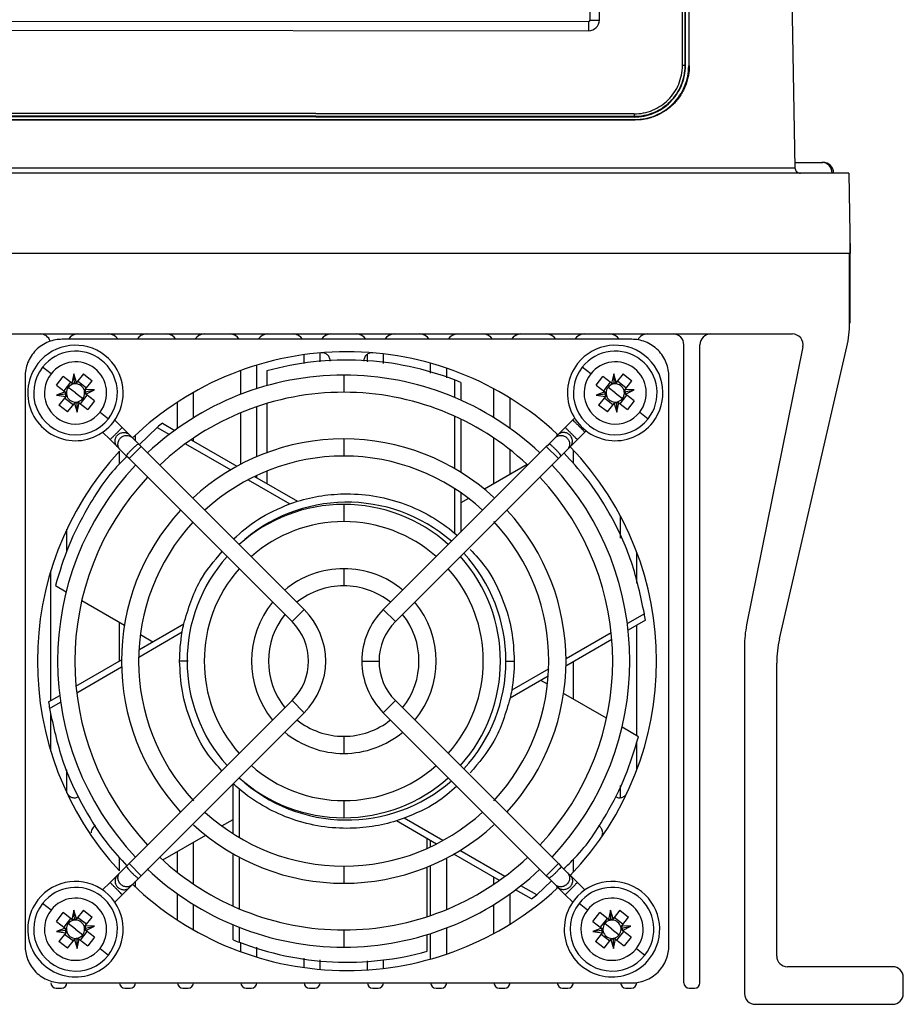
# Model space of a CAD drawing. Header units: millimetres. Extents: x 12 to 1209, y -252 to 1182.
# Tile 4 of 162: x 500 to 582, y -1 to 90. Entities that reach past the tile are written whole.
import ezdxf

# ---------------------------------------------------------------- set-up
doc = ezdxf.new("R2010")
doc.units = ezdxf.units.MM

msp = doc.modelspace()

# ---------------------------------------------------------------- linework, layer by layer
at = {"color": 7, "linetype": 'Continuous', "lineweight": 25}
for p, q in [((570.092, 200.447), (572.255, 76.526)), ((562.105, 181.055), (562.013, 86.055)), ((562.015, 86.05), (562.107, 181.05)), ((562.033, 86.033), (562.125, 181.033)), ((562.351, 181.035), (562.351, 86.035)), ((562.404, 86.035), (562.404, 181.035)), ((553.158, 90.301), (553.241, 176.817)), ((554.024, 90.309), (554.031, 97.4)), ((561.763, 86.059), (561.775, 97.944)), ((371.507, 90.339), (553.019, 90.163)), ((495.876, 89.361), (553.018, 89.306)), ((562.013, 86.055), (562.015, 86.05)), ((562.015, 86.05), (562.033, 86.033)), ((562.351, 86.035), (562.404, 86.035)), ((557.254, 81.305), (367.254, 81.489)), ((367.254, 81.483), (557.254, 81.299)), ((367.254, 81.447), (557.254, 81.263)), ((557.351, 80.983), (367.351, 80.983)), ((433.869, 81.035), (557.351, 81.035)), ((557.254, 81.555), (495.28, 81.615)), ((495.317, 81.62), (557.254, 81.56)), ((557.254, 81.56), (557.254, 81.555)), ((557.254, 81.305), (557.254, 81.299)), ((557.254, 81.299), (557.254, 81.263)), ((557.351, 81.035), (557.351, 80.983)), ((352.448, 76.526), (572.255, 76.526)), ((572.243, 77.035), (574.75, 77.035)), ((574.75, 77.035), (574.851, 77.035)), ((577.264, 76.035), (347.439, 76.035)), ((577.264, 76.035), (577.395, 68.535)), ((577.351, 71.035), (577.395, 71.035)), ((577.395, 68.535), (577.395, 71.035)), ((577.395, 68.535), (347.308, 68.535)), ((577.351, 62.086), (577.351, 68.535)), ((577.395, 62.086), (577.395, 68.535)), ((577.351, 62.086), (577.395, 62.086)), ((352.688, 61.035), (572.015, 61.035)), ((557.043, 60.539), (503.959, 60.539)), ((561.901, 0.535), (561.901, 60.035)), ((563.401, 0.535), (563.401, 60.035)), ((572.995, 59.837), (567.75, 33.905)), ((570.808, 32.605), (577.095, 59.837)), ((526.501, 58.297), (526.501, 59.106)), ((528.001, 58.436), (528.001, 59.276)), ((532.401, 58.442), (532.401, 59.152)), ((533.901, 58.293), (533.901, 59.184)), ((502.917, 57.322), (502.129, 57.938)), ((522.101, 55.94), (522.101, 58.135)), ((538.301, 57.386), (538.301, 58.31)), ((539.801, 56.96), (539.801, 57.845)), ((553.217, 57.322), (552.429, 57.938)), ((500.497, 57.077), (500.497, 3.993)), ((503.427, 56.269), (504.062, 57.08)), ((504.869, 56.449), (504.062, 57.08)), ((505.058, 57.32), (504.869, 56.449)), ((505.304, 56.502), (505.058, 57.32)), ((505.093, 56.434), (505.058, 57.32)), ((505.935, 57.309), (505.304, 56.502)), ((505.935, 57.309), (506.746, 56.674)), ((520.601, 55.412), (520.601, 57.633)), ((523.023, 57.591), (523.023, 56.216)), ((530.201, 57.2), (530.201, 55.6)), ((553.727, 56.269), (554.362, 57.08)), ((555.169, 56.449), (554.362, 57.08)), ((555.358, 57.32), (555.169, 56.449)), ((555.604, 56.502), (555.358, 57.32)), ((555.393, 56.434), (555.358, 57.32)), ((556.235, 57.309), (555.604, 56.502)), ((556.235, 57.309), (557.046, 56.674)), ((560.505, 3.993), (560.505, 57.077)), ((503.427, 56.269), (504.234, 55.637)), ((504.744, 56.546), (504.109, 55.735)), ((505.201, 55.535), (504.531, 56.059)), ((506.213, 55.992), (505.401, 56.627)), ((506.115, 55.867), (506.746, 56.674)), ((540.531, 56.752), (540.531, 55.118)), ((541.105, 56.525), (541.105, 54.869)), ((553.727, 56.269), (554.534, 55.637)), ((555.044, 56.546), (554.409, 55.735)), ((555.501, 55.535), (554.831, 56.059)), ((556.513, 55.992), (555.701, 56.627)), ((556.415, 55.867), (557.046, 56.674)), ((504.234, 55.637), (503.422, 55.337)), ((504.303, 55.425), (503.422, 55.337)), ((503.422, 55.337), (504.287, 55.202)), ((504.287, 55.202), (503.656, 54.396)), ((505.201, 55.535), (505.872, 55.011)), ((505.658, 54.523), (506.293, 55.335)), ((506.1, 55.646), (506.968, 55.825)), ((506.968, 55.825), (506.115, 55.867)), ((506.168, 55.432), (506.968, 55.825)), ((506.975, 54.801), (506.168, 55.432)), ((516.201, 53.229), (516.201, 55.591)), ((544.201, 53.229), (544.201, 55.925)), ((554.534, 55.637), (553.722, 55.337)), ((554.603, 55.425), (553.722, 55.337)), ((553.722, 55.337), (554.587, 55.202)), ((554.587, 55.202), (553.956, 54.396)), ((555.501, 55.535), (556.172, 55.011)), ((555.958, 54.523), (556.593, 55.335)), ((556.4, 55.646), (557.268, 55.825)), ((557.268, 55.825), (556.415, 55.867)), ((556.468, 55.432), (557.268, 55.825)), ((557.275, 54.801), (556.468, 55.432)), ((504.468, 53.761), (503.656, 54.396)), ((504.19, 55.078), (505.001, 54.443)), ((504.468, 53.761), (505.099, 54.568)), ((505.099, 54.568), (505.345, 53.75)), ((505.31, 54.636), (505.345, 53.75)), ((505.345, 53.75), (505.534, 54.621)), ((505.534, 54.621), (506.341, 53.99)), ((506.975, 54.801), (506.341, 53.99)), ((514.701, 52.232), (514.701, 54.674)), ((522.101, 49.601), (522.101, 54.255)), ((523.023, 54.55), (523.023, 49.966)), ((545.701, 52.232), (545.701, 55.056)), ((554.768, 53.761), (553.956, 54.396)), ((554.49, 55.078), (555.301, 54.443)), ((554.768, 53.761), (555.399, 54.568)), ((555.399, 54.568), (555.645, 53.75)), ((555.61, 54.636), (555.645, 53.75)), ((555.645, 53.75), (555.834, 54.621)), ((555.834, 54.621), (556.641, 53.99)), ((557.275, 54.801), (556.641, 53.99)), ((507.485, 53.748), (508.273, 53.132)), ((520.601, 48.891), (520.601, 53.689)), ((540.531, 53.372), (540.531, 48.491)), ((557.785, 53.748), (558.573, 53.132)), ((508.862, 53.005), (509.554, 52.314)), ((512.811, 52.33), (511.15, 50.718)), ((512.811, 52.33), (513.948, 51.674)), ((513.295, 52.713), (514.447, 52.048)), ((541.105, 53.104), (541.105, 48.148)), ((550.849, 52.314), (551.55, 53.015)), ((508.422, 51.182), (507.731, 51.874)), ((509.554, 52.314), (510.233, 51.634)), ((510.233, 51.634), (510.503, 51.364)), ((510.801, 51.066), (510.801, 51.612)), ((549.899, 51.364), (550.169, 51.634)), ((550.101, 51.566), (550.101, 51.705)), ((550.849, 52.314), (550.169, 51.634)), ((552.682, 51.884), (551.98, 51.182)), ((552.682, 51.884), (552.794, 52.003)), ((509.102, 50.503), (508.422, 51.182)), ((509.372, 50.233), (509.102, 50.503)), ((511.322, 50.546), (510.19, 49.415)), ((510.503, 51.364), (511.093, 50.774)), ((511.093, 50.774), (511.322, 50.546)), ((511.322, 50.546), (526.524, 35.343)), ((515.455, 50.803), (519.667, 48.371)), ((515.97, 51.168), (520.245, 48.7)), ((516.201, 51.035), (516.201, 51.326)), ((530.201, 51.25), (530.201, 49.65)), ((533.878, 35.343), (549.081, 50.546)), ((544.201, 47.08), (544.201, 51.326)), ((549.081, 50.546), (549.309, 50.774)), ((550.212, 49.415), (549.081, 50.546)), ((549.899, 51.364), (549.309, 50.774)), ((551.301, 50.503), (551.03, 50.233)), ((551.301, 50.503), (551.98, 51.182)), ((509.301, 48.924), (509.301, 50.102)), ((509.962, 49.643), (509.372, 50.233)), ((510.19, 49.415), (509.962, 49.643)), ((545.701, 47.946), (545.701, 50.233)), ((550.441, 49.643), (550.212, 49.415)), ((550.441, 49.643), (551.03, 50.233)), ((551.601, 48.946), (551.601, 50.21)), ((525.393, 34.212), (510.19, 49.415)), ((550.212, 49.415), (535.01, 34.212)), ((547.296, 48.866), (543.317, 46.569)), ((521.892, 47.749), (525.9, 45.435)), ((522.101, 47.628), (522.101, 47.849)), ((523.023, 48.251), (523.023, 47.096)), ((521.28, 47.44), (525.175, 45.192)), ((540.531, 46.618), (540.531, 42.476)), ((541.105, 46.235), (541.105, 42.57)), ((530.201, 45.14), (530.201, 43.54)), ((541.826, 45.708), (541.105, 45.292)), ((556.001, 41.998), (556.001, 44.028)), ((504.401, 40.781), (504.401, 42.828)), ((540.531, 42.476), (540.789, 42.254)), ((557.501, 37.816), (557.501, 40.7)), ((502.901, 26.844), (502.901, 38.935)), ((530.201, 39.145), (530.201, 37.545)), ((503.331, 37.587), (504.334, 37.008)), ((505.779, 36.173), (509.758, 33.876)), ((525.393, 34.212), (526.524, 35.343)), ((533.878, 35.343), (535.01, 34.212)), ((558.221, 34.957), (556.635, 34.042)), ((509.301, 30.539), (509.301, 34.14)), ((511.115, 31.586), (515.297, 34)), ((558.311, 34.347), (556.709, 33.422)), ((511.09, 30.909), (515.145, 33.25)), ((555.127, 33.171), (550.915, 30.74)), ((557.501, 23.581), (557.501, 33.88)), ((511.248, 33.016), (512.42, 32.339)), ((555.186, 32.543), (550.911, 30.075)), ((567.551, 31.923), (567.551, -0.465)), ((505.246, 28.197), (509.487, 30.646)), ((531.887, 30.535), (533.487, 30.535)), ((551.601, 26.988), (551.601, 30.473)), ((570.551, 3.035), (570.551, 30.355)), ((505.312, 27.573), (509.494, 29.987)), ((549.302, 29.808), (545.858, 27.82)), ((549.264, 29.124), (545.706, 27.07)), ((549.194, 28.378), (548.583, 28.73)), ((502.691, 26.722), (503.73, 27.323)), ((502.782, 26.112), (503.812, 26.707)), ((510.19, 11.655), (525.393, 26.858)), ((526.524, 25.727), (525.393, 26.858)), ((535.01, 26.858), (533.878, 25.727)), ((535.01, 26.858), (550.212, 11.655)), ((554.693, 25.203), (550.694, 27.511)), ((526.524, 25.727), (511.322, 10.524)), ((549.081, 10.524), (533.878, 25.727)), ((502.901, 22.135), (502.901, 25.637)), ((557.671, 23.483), (556.143, 24.366)), ((530.201, 23.525), (530.201, 21.925)), ((557.501, 20.37), (557.501, 22.976)), ((504.401, 18.242), (504.401, 20.399)), ((519.898, 14.435), (519.898, 19.1)), ((520.472, 14.081), (520.472, 18.594)), ((556.001, 17.802), (556.001, 18.924)), ((530.201, 17.53), (530.201, 15.93)), ((518.837, 15.165), (519.898, 15.778)), ((538.834, 13.48), (535.103, 15.635)), ((539.433, 13.797), (535.828, 15.878)), ((513.338, 11.991), (517.336, 14.299)), ((537.979, 13.074), (537.979, 13.974)), ((538.301, 13.221), (538.301, 13.788)), ((516.201, 9.744), (516.201, 13.644)), ((545.211, 10.461), (541.029, 12.875)), ((509.301, 10.968), (509.301, 12.237)), ((514.701, 10.837), (514.701, 12.778)), ((519.898, 7.686), (519.898, 12.564)), ((520.472, 7.435), (520.472, 12.247)), ((539.801, 7.381), (539.801, 12.179)), ((544.704, 10.091), (540.463, 12.54)), ((551.601, 10.86), (551.601, 12.048)), ((509.962, 11.427), (509.372, 10.837)), ((509.962, 11.427), (510.19, 11.655)), ((510.19, 11.655), (511.322, 10.524)), ((530.201, 11.42), (530.201, 9.82)), ((537.979, 6.707), (537.979, 11.336)), ((538.301, 6.815), (538.301, 11.469)), ((549.081, 10.524), (550.212, 11.655)), ((550.212, 11.655), (550.441, 11.427)), ((550.441, 11.427), (551.03, 10.837)), ((509.102, 10.567), (508.422, 9.887)), ((509.102, 10.567), (509.372, 10.837)), ((510.503, 9.706), (511.093, 10.296)), ((511.322, 10.524), (511.093, 10.296)), ((544.201, 9.744), (544.201, 10.381)), ((549.309, 10.296), (549.081, 10.524)), ((549.899, 9.706), (549.309, 10.296)), ((551.03, 10.837), (551.301, 10.567)), ((551.301, 10.567), (551.98, 9.887)), ((507.731, 9.196), (508.422, 9.887)), ((509.554, 8.756), (510.233, 9.436)), ((510.503, 9.706), (510.233, 9.436)), ((510.801, 9.458), (510.801, 10.004)), ((547.708, 8.357), (546.219, 9.217)), ((548.191, 8.74), (546.71, 9.595)), ((548.191, 8.74), (549.548, 10.057)), ((550.169, 9.436), (549.899, 9.706)), ((550.101, 9.365), (550.101, 9.504)), ((550.849, 8.756), (550.169, 9.436)), ((551.98, 9.887), (552.672, 9.196)), ((509.554, 8.756), (508.862, 8.065)), ((514.701, 6.396), (514.701, 8.838)), ((545.701, 6.014), (545.701, 8.838)), ((551.54, 8.065), (550.849, 8.756)), ((502.917, 7.322), (502.129, 7.938)), ((516.201, 5.478), (516.201, 7.841)), ((544.201, 5.145), (544.201, 7.841)), ((552.917, 7.322), (552.129, 7.938)), ((503.427, 6.269), (504.062, 7.08)), ((504.869, 6.449), (504.062, 7.08)), ((504.744, 6.546), (504.109, 5.735)), ((505.058, 7.32), (504.869, 6.449)), ((505.304, 6.502), (505.058, 7.32)), ((505.093, 6.434), (505.058, 7.32)), ((505.935, 7.309), (505.304, 6.502)), ((506.213, 5.992), (505.401, 6.627)), ((505.935, 7.309), (506.746, 6.674)), ((506.115, 5.867), (506.746, 6.674)), ((553.427, 6.269), (554.062, 7.08)), ((554.869, 6.449), (554.062, 7.08)), ((554.744, 6.546), (554.109, 5.735)), ((555.058, 7.32), (554.869, 6.449)), ((555.093, 6.434), (555.058, 7.32)), ((555.304, 6.502), (555.058, 7.32)), ((555.935, 7.309), (555.304, 6.502)), ((556.213, 5.992), (555.401, 6.627)), ((555.935, 7.309), (556.746, 6.674)), ((556.115, 5.867), (556.746, 6.674)), ((504.234, 5.637), (503.422, 5.337)), ((503.427, 6.269), (504.234, 5.637)), ((505.201, 5.535), (504.531, 6.059)), ((505.201, 5.535), (505.872, 5.011)), ((506.1, 5.646), (506.968, 5.825)), ((506.968, 5.825), (506.115, 5.867)), ((506.168, 5.432), (506.968, 5.825)), ((519.898, 4.544), (519.898, 5.941)), ((520.472, 4.318), (520.472, 5.708)), ((539.801, 3.225), (539.801, 5.658)), ((554.234, 5.637), (553.422, 5.337)), ((553.427, 6.269), (554.234, 5.637)), ((555.201, 5.535), (554.531, 6.059)), ((555.201, 5.535), (555.872, 5.011)), ((556.1, 5.646), (556.968, 5.825)), ((556.968, 5.825), (556.115, 5.867)), ((556.168, 5.432), (556.968, 5.825)), ((504.303, 5.425), (503.422, 5.337)), ((503.422, 5.337), (504.287, 5.202)), ((504.287, 5.202), (503.656, 4.396)), ((504.19, 5.078), (505.001, 4.443)), ((505.31, 4.636), (505.345, 3.75)), ((505.345, 3.75), (505.534, 4.621)), ((505.534, 4.621), (506.341, 3.99)), ((505.658, 4.523), (506.293, 5.335)), ((506.975, 4.801), (506.168, 5.432)), ((506.975, 4.801), (506.341, 3.99)), ((530.201, 5.47), (530.201, 3.87)), ((537.979, 3.479), (537.979, 5.03)), ((538.301, 2.759), (538.301, 5.13)), ((554.303, 5.425), (553.422, 5.337)), ((553.422, 5.337), (554.287, 5.202)), ((554.287, 5.202), (553.656, 4.396)), ((554.19, 5.078), (555.001, 4.443)), ((555.31, 4.636), (555.345, 3.75)), ((555.345, 3.75), (555.534, 4.621)), ((555.534, 4.621), (556.341, 3.99)), ((555.658, 4.523), (556.293, 5.335)), ((556.975, 4.801), (556.168, 5.432)), ((556.975, 4.801), (556.341, 3.99)), ((504.468, 3.761), (503.656, 4.396)), ((504.468, 3.761), (505.099, 4.568)), ((505.099, 4.568), (505.345, 3.75)), ((507.485, 3.748), (508.273, 3.132)), ((520.601, 3.437), (520.601, 4.281)), ((522.101, 2.935), (522.101, 3.854)), ((554.468, 3.761), (553.656, 4.396)), ((554.468, 3.761), (555.099, 4.568)), ((555.099, 4.568), (555.345, 3.75)), ((557.485, 3.748), (558.273, 3.132)), ((526.501, 1.964), (526.501, 2.837)), ((528.001, 1.793), (528.001, 2.688)), ((532.401, 1.748), (532.401, 2.598)), ((533.901, 1.886), (533.901, 2.689)), ((581.351, 2.035), (571.551, 2.035)), ((582.351, -0.465), (582.351, 1.035)), ((503.401, 0.035), (503.901, 0.035)), ((503.959, 0.531), (557.043, 0.531)), ((509.801, 0.035), (510.301, 0.035)), ((515.201, 0.035), (515.701, 0.035)), ((521.101, 0.035), (521.601, 0.035)), ((527.001, 0.035), (527.501, 0.035)), ((532.901, 0.035), (533.401, 0.035)), ((538.801, 0.035), (539.301, 0.035)), ((544.701, 0.035), (545.201, 0.035)), ((550.601, 0.035), (551.101, 0.035)), ((556.501, 0.035), (557.001, 0.035)), ((562.401, 0.035), (562.901, 0.035)), ((568.551, -1.465), (581.351, -1.465))]:
    msp.add_line(p, q, dxfattribs=at)
at = {"color": 7, "linetype": 'Continuous', "lineweight": 25, "flags": 128}
for points in [[(553.019, 90.163), (553.019, 90.033), (553.019, 89.905), (553.019, 89.782), (553.019, 89.666), (553.019, 89.558), (553.018, 89.461), (553.018, 89.377), (553.018, 89.306)], [(557.254, 81.555), (557.254, 81.507), (557.254, 81.461), (557.254, 81.418), (557.254, 81.381), (557.254, 81.35), (557.254, 81.326), (557.254, 81.311), (557.254, 81.305)], [(551.707, 53.209), (551.662, 53.144), (551.55, 53.015)]]:
    msp.add_lwpolyline(points, dxfattribs=at)
at = {"color": 7, "linetype": 'Continuous', "lineweight": 25}
for centre, radius, start, end in [((553.019, 90.31), 1.004, 269.94015, 359.94013), ((553.019, 90.301), 0.138, 269.94015, 359.94013), ((553.285, 123.918), 33.617, 269.78375, 271.25988), ((561.821, 82.401), 3.659, 86.99515, 90.91158), ((574.729, 76.055), 0.98, 358.83617, 88.78685), ((574.851, 76.035), 1, 0, 90), ((567.351, 62.086), 10, 346.99914, 0), ((501.901, 60.035), 1, 18.71909, 90), ((505.401, 60.035), 1, 90, 149.73481), ((508.301, 60.035), 1, 30.26519, 90), ((511.801, 60.035), 1, 90, 149.73481), ((513.701, 60.035), 1, 30.26519, 90), ((517.201, 60.035), 1, 90, 149.73481), ((519.601, 60.035), 1, 30.26519, 90), ((523.101, 60.035), 1, 90, 149.73481), ((525.501, 60.035), 1, 30.26519, 90), ((529.001, 60.035), 1, 90, 149.73481), ((531.401, 60.035), 1, 30.26519, 90), ((534.901, 60.035), 1, 90, 149.73481), ((537.301, 60.035), 1, 30.26519, 90), ((540.801, 60.035), 1, 90, 149.73481), ((543.201, 60.035), 1, 30.26519, 90), ((546.701, 60.035), 1, 90, 149.73481), ((549.101, 60.035), 1, 30.26519, 90), ((552.601, 60.035), 1, 90, 149.73481), ((555.001, 60.035), 1, 30.26519, 90), ((558.501, 60.035), 1, 90, 152.80623), ((560.901, 60.035), 1, 0, 90), ((564.401, 60.035), 1, 90, 180), ((572.015, 60.035), 1, 348.56503, 90), ((505.201, 55.535), 4.45, 321.96703, 141.96703), ((555.501, 55.535), 4.45, 321.96703, 141.96703), ((505.201, 55.535), 3.9, 321.96703, 141.96703), ((530.501, 30.535), 28.85, 90, 133.83242), ((530.501, 30.535), 28.85, 47.20509, 90), ((555.501, 55.535), 3.9, 321.96703, 141.96703), ((505.201, 55.535), 4.45, 141.96703, 321.96703), ((505.201, 55.535), 3.9, 141.96703, 321.96703), ((505.201, 55.535), 2.9, 321.96703, 141.96703), ((555.501, 55.535), 4.45, 141.96703, 321.96703), ((555.501, 55.535), 3.9, 141.96703, 321.96703), ((555.501, 55.535), 2.9, 321.96703, 141.96703), ((505.201, 55.535), 2.9, 141.96703, 321.96703), ((530.201, 30.535), 26.665, 90, 133.28076), ((530.201, 30.535), 26.665, 46.71924, 90), ((555.501, 55.535), 2.9, 141.96703, 321.96703), ((505.201, 55.535), 0.851, 141.96703, 179.20814), ((505.201, 55.535), 0.851, 104.72593, 141.96703), ((505.201, 55.535), 0.851, 89.20814, 104.72593), ((505.201, 55.535), 0.851, 14.72593, 89.20814), ((555.501, 55.535), 0.851, 141.96703, 179.20814), ((555.501, 55.535), 0.851, 104.72593, 141.96703), ((555.501, 55.535), 0.851, 89.20814, 104.72593), ((555.501, 55.535), 0.851, 14.72593, 89.20814), ((505.201, 55.535), 0.851, 179.20814, 194.72593), ((505.201, 55.535), 0.851, 194.72593, 269.20814), ((505.201, 55.535), 0.851, 321.96703, 359.20814), ((505.201, 55.535), 0.851, 359.20814, 14.72593), ((530.201, 30.535), 25.065, 90, 133.17098), ((530.201, 30.535), 25.065, 46.99956, 90), ((555.501, 55.535), 0.851, 179.20814, 194.72593), ((555.501, 55.535), 0.851, 194.72593, 269.20814), ((555.501, 55.535), 0.851, 321.96703, 359.20814), ((555.501, 55.535), 0.851, 359.20814, 14.72593), ((505.201, 55.535), 0.851, 269.20814, 284.72593), ((505.201, 55.535), 0.851, 284.72593, 321.96703), ((555.501, 55.535), 0.851, 269.20814, 284.72593), ((555.501, 55.535), 0.851, 284.72593, 321.96703), ((530.201, 30.535), 20.715, 90, 132.78672), ((530.201, 30.535), 20.715, 47.48068, 90), ((530.501, 30.535), 28.85, 316.16758, 43.83242), ((530.501, 30.535), 28.85, 137.29331, 222.70669), ((530.201, 30.535), 19.115, 90, 132.60136), ((530.201, 30.535), 19.115, 47.39864, 90), ((530.201, 30.535), 26.665, 136.71924, 223.31898), ((530.201, 30.535), 26.665, 316.71924, 43.28076), ((530.201, 30.535), 25.065, 136.82902, 223.17098), ((530.201, 30.535), 25.065, 316.82902, 43.17098), ((530.501, 30.535), 14.815, 48.91742, 132.72585), ((530.201, 30.535), 14.605, 90, 131.86001), ((530.201, 30.535), 14.605, 48.13999, 90), ((530.201, 30.535), 20.715, 137.21328, 222.78672), ((530.201, 30.535), 20.715, 317.21328, 42.78672), ((530.201, 30.535), 19.115, 137.39864, 222.91126), ((530.201, 30.535), 13.005, 90, 131.47323), ((530.201, 30.535), 13.005, 48.52677, 90), ((530.201, 30.535), 19.115, 317.08874, 42.91126), ((530.501, 30.535), 14.815, 0, 42.72585), ((530.201, 30.535), 14.605, 138.13999, 221.86001), ((530.201, 30.535), 14.605, 318.13999, 41.86001), ((530.201, 30.535), 13.005, 138.52677, 221.47323), ((530.201, 30.535), 8.61, 90, 129.66866), ((530.201, 30.535), 8.61, 50.33134, 90), ((530.201, 30.535), 13.005, 318.52677, 41.47323), ((530.201, 30.535), 7.01, 90, 128.44697), ((530.201, 30.535), 7.01, 51.55303, 90), ((530.201, 30.535), 8.61, 140.33134, 219.66866), ((530.201, 30.535), 8.61, 320.33134, 39.66866), ((530.201, 30.535), 7.01, 141.55303, 218.44697), ((521.716, 30.535), 6.8, 315, 45), ((538.687, 30.535), 6.8, 135, 180), ((530.201, 30.535), 7.01, 321.55303, 38.44697), ((521.716, 30.535), 5.2, 315, 45), ((538.687, 30.535), 5.2, 135, 180), ((577.551, 31.923), 10, 168.56503, 180), ((580.551, 30.355), 10, 166.99914, 180), ((538.687, 30.535), 6.8, 180, 225), ((538.687, 30.535), 5.2, 180, 225), ((530.501, 30.535), 14.815, 317.27415, 0), ((530.201, 30.535), 7.01, 231.55303, 270), ((530.201, 30.535), 7.01, 270, 308.44697), ((530.201, 30.535), 8.61, 230.33134, 270), ((530.201, 30.535), 8.61, 270, 309.66866), ((530.201, 30.535), 13.005, 228.52677, 270), ((530.201, 30.535), 13.005, 270, 311.47323), ((530.501, 30.535), 14.815, 227.27415, 311.08258), ((530.201, 30.535), 14.605, 228.13999, 270), ((530.201, 30.535), 14.605, 270, 311.86001), ((530.201, 30.535), 19.115, 227.39864, 270), ((530.201, 30.535), 19.115, 270, 312.60136), ((530.201, 30.535), 20.715, 227.48068, 270), ((530.201, 30.535), 20.715, 270, 312.51932), ((530.201, 30.535), 25.065, 226.82902, 270), ((530.201, 30.535), 25.065, 270, 313.17098), ((530.201, 30.535), 26.665, 226.62294, 270), ((530.201, 30.535), 26.665, 270, 313.28076), ((505.201, 5.535), 4.45, 321.96703, 141.96703), ((505.201, 5.535), 3.9, 321.96703, 141.96703), ((530.501, 30.535), 28.85, 226.16758, 270), ((530.501, 30.535), 28.85, 270, 312.79491), ((555.201, 5.535), 4.45, 321.96703, 141.96703), ((555.201, 5.535), 3.9, 321.96703, 141.96703), ((505.201, 5.535), 4.45, 141.96703, 321.96703), ((505.201, 5.535), 2.9, 321.96703, 141.96703), ((555.201, 5.535), 4.45, 141.96703, 321.96703), ((555.201, 5.535), 2.9, 321.96703, 141.96703), ((505.201, 5.535), 3.9, 141.96703, 321.96703), ((555.201, 5.535), 3.9, 141.96703, 321.96703), ((505.201, 5.535), 2.9, 141.96703, 321.96703), ((555.201, 5.535), 2.9, 141.96703, 321.96703), ((505.201, 5.535), 0.851, 141.96703, 179.20814), ((505.201, 5.535), 0.851, 179.20814, 194.72593), ((505.201, 5.535), 0.851, 104.72593, 141.96703), ((505.201, 5.535), 0.851, 89.20814, 104.72593), ((505.201, 5.535), 0.851, 14.72593, 89.20814), ((505.201, 5.535), 0.851, 321.96703, 359.20814), ((505.201, 5.535), 0.851, 359.20814, 14.72593), ((555.201, 5.535), 0.851, 141.96703, 179.20814), ((555.201, 5.535), 0.851, 179.20814, 194.72593), ((555.201, 5.535), 0.851, 104.72593, 141.96703), ((555.201, 5.535), 0.851, 89.20814, 104.72593), ((555.201, 5.535), 0.851, 14.72593, 89.20814), ((555.201, 5.535), 0.851, 321.96703, 359.20814), ((555.201, 5.535), 0.851, 359.20814, 14.72593), ((505.201, 5.535), 0.851, 194.72593, 269.20814), ((505.201, 5.535), 0.851, 269.20814, 284.72593), ((505.201, 5.535), 0.851, 284.72593, 321.96703), ((555.201, 5.535), 0.851, 194.72593, 269.20814), ((555.201, 5.535), 0.851, 269.20814, 284.72593), ((555.201, 5.535), 0.851, 284.72593, 321.96703), ((571.551, 3.035), 1, 180, 270), ((581.351, 1.035), 1, 0, 90), ((503.401, 0.535), 0.5, 180, 270), ((503.901, 0.535), 0.5, 270, 359.54197), ((509.801, 0.535), 0.5, 180.45803, 270), ((510.301, 0.535), 0.5, 270, 359.54197), ((515.201, 0.535), 0.5, 180.45803, 270), ((515.701, 0.535), 0.5, 270, 359.54197), ((521.101, 0.535), 0.5, 180.45803, 270), ((521.601, 0.535), 0.5, 270, 359.54197), ((527.001, 0.535), 0.5, 180.45803, 270), ((527.501, 0.535), 0.5, 270, 359.54197), ((532.901, 0.535), 0.5, 180.45803, 270), ((533.401, 0.535), 0.5, 270, 359.54197), ((538.801, 0.535), 0.5, 180, 270), ((539.301, 0.535), 0.5, 270, 0), ((544.701, 0.535), 0.5, 180, 270), ((545.201, 0.535), 0.5, 270, 0), ((550.601, 0.535), 0.5, 180.45803, 270), ((551.101, 0.535), 0.5, 270, 359.54197), ((556.501, 0.535), 0.5, 180.45803, 270), ((557.001, 0.535), 0.5, 270, 0), ((562.401, 0.535), 0.5, 180, 270), ((562.901, 0.535), 0.5, 270, 0), ((568.551, -0.465), 1, 180, 270), ((581.351, -0.465), 1, 270, 0)]:
    msp.add_arc(centre, radius, start, end, dxfattribs=at)
for points, knots in [([(557.254, 81.56), (557.552, 81.559), (557.845, 81.588), (558.423, 81.703), (558.71, 81.789), (559.254, 82.015), (559.515, 82.154), (560.008, 82.484), (560.235, 82.67), (560.65, 83.085), (560.84, 83.316), (561.167, 83.805), (561.305, 84.064), (561.531, 84.608), (561.618, 84.894), (561.733, 85.47), (561.763, 85.762), (561.763, 86.059)], [0, 0, 0, 0, 0.125, 0.125, 0.25, 0.25, 0.375, 0.375, 0.5, 0.5, 0.625, 0.625, 0.75, 0.75, 0.875, 0.875, 1, 1, 1, 1]), ([(562.013, 86.055), (562.012, 85.43), (561.886, 84.803), (561.529, 83.946), (561.381, 83.67), (561.033, 83.151), (560.836, 82.912), (560.397, 82.475), (560.152, 82.274), (559.635, 81.93), (559.362, 81.784), (558.498, 81.428), (557.876, 81.305), (557.254, 81.305)], [0, 0, 0, 0, 0.25, 0.25, 0.375, 0.375, 0.5, 0.5, 0.625, 0.625, 0.75, 0.75, 1, 1, 1, 1]), ([(557.254, 81.299), (557.877, 81.298), (558.499, 81.421), (559.363, 81.778), (559.636, 81.924), (560.153, 82.268), (560.398, 82.468), (560.837, 82.906), (561.034, 83.146), (561.383, 83.665), (561.531, 83.941), (561.888, 84.798), (562.015, 85.425), (562.015, 86.05)], [0, 0, 0, 0, 0.25, 0.25, 0.375, 0.375, 0.5, 0.5, 0.625, 0.625, 0.75, 0.75, 1, 1, 1, 1]), ([(557.254, 81.263), (557.879, 81.263), (558.503, 81.386), (559.371, 81.745), (559.645, 81.891), (560.164, 82.236), (560.41, 82.438), (560.851, 82.877), (561.048, 83.117), (561.398, 83.638), (561.547, 83.916), (561.905, 84.776), (562.032, 85.405), (562.033, 86.033)], [0, 0, 0, 0, 0.25, 0.25, 0.375, 0.375, 0.5, 0.5, 0.625, 0.625, 0.75, 0.75, 1, 1, 1, 1]), ([(562.404, 86.035), (562.403, 85.969), (562.401, 85.837), (562.389, 85.64), (562.37, 85.444), (562.343, 85.247), (562.291, 84.955), (562.195, 84.57), (562.029, 84.103), (561.817, 83.655), (561.477, 83.087), (560.951, 82.443), (560.309, 81.916), (559.742, 81.575), (559.293, 81.362), (558.826, 81.194), (558.398, 81.086), (558.015, 81.023), (557.684, 80.989), (557.462, 80.985), (557.351, 80.983)], [0, 0, 0, 0, 0.024906, 0.049791, 0.074693, 0.09965, 0.124702, 0.187123, 0.24942, 0.311744, 0.374338, 0.499509, 0.623991, 0.686732, 0.749341, 0.811576, 0.874076, 0.916154, 0.958067, 1, 1, 1, 1]), ([(557.351, 81.035), (558.006, 81.035), (558.66, 81.165), (559.869, 81.666), (560.424, 82.037), (561.35, 82.962), (561.72, 83.517), (562.221, 84.726), (562.351, 85.38), (562.351, 86.035)], [0, 0, 0, 0, 0.25, 0.25, 0.5, 0.5, 0.75, 0.75, 1, 1, 1, 1]), ([(572.255, 76.526), (572.256, 76.468), (572.267, 76.405), (572.317, 76.284), (572.356, 76.226), (572.453, 76.13), (572.511, 76.093), (572.633, 76.045), (572.696, 76.035), (572.755, 76.035)], [0, 0, 0, 0, 0.25, 0.25, 0.5, 0.5, 0.75, 0.75, 1, 1, 1, 1]), ([(503.959, 60.539), (503.551, 60.539), (503.111, 60.465), (502.259, 60.127), (501.849, 59.863), (501.173, 59.187), (500.909, 58.777), (500.572, 57.925), (500.497, 57.485), (500.497, 57.077)], [0, 0, 0, 0, 0.25, 0.25, 0.5, 0.5, 0.75, 0.75, 1, 1, 1, 1]), ([(560.505, 57.077), (560.505, 57.485), (560.431, 57.925), (560.093, 58.777), (559.829, 59.187), (559.153, 59.863), (558.744, 60.127), (557.891, 60.465), (557.451, 60.539), (557.043, 60.539)], [0, 0, 0, 0, 0.25, 0.25, 0.5, 0.5, 0.75, 0.75, 1, 1, 1, 1]), ([(528.942, 58.508), (528.942, 58.603), (528.924, 58.707), (528.84, 58.908), (528.774, 59.004), (528.606, 59.159), (528.505, 59.216), (528.298, 59.283), (528.192, 59.293), (528.097, 59.285)], [0, 0, 0, 0, 0.25, 0.25, 0.5, 0.5, 0.75, 0.75, 1, 1, 1, 1]), ([(532.905, 59.285), (532.81, 59.293), (532.705, 59.283), (532.498, 59.216), (532.397, 59.159), (532.229, 59.004), (532.163, 58.908), (532.079, 58.707), (532.061, 58.603), (532.061, 58.508)], [0, 0, 0, 0, 0.25, 0.25, 0.5, 0.5, 0.75, 0.75, 1, 1, 1, 1]), ([(540.531, 56.752), (539.167, 57.274), (537.744, 57.695), (534.831, 58.309), (533.341, 58.501), (530.348, 58.645), (528.846, 58.596), (525.887, 58.263), (524.431, 57.98), (523.023, 57.591)], [0, 0, 0, 0, 0.25, 0.25, 0.5, 0.5, 0.75, 0.75, 1, 1, 1, 1]), ([(552.682, 51.884), (552.682, 51.884), (552.669, 51.896), (552.614, 51.951), (552.571, 51.994), (552.461, 52.105), (552.394, 52.172), (552.254, 52.311), (552.182, 52.383), (552.049, 52.516), (551.977, 52.588), (551.838, 52.727), (551.771, 52.794), (551.661, 52.905), (551.617, 52.948), (551.562, 53.003), (551.55, 53.015), (551.55, 53.015)], [0, 0, 0, 0, 0.125, 0.125, 0.25, 0.25, 0.375, 0.375, 0.5, 0.5, 0.625, 0.625, 0.75, 0.75, 0.875, 0.875, 1, 1, 1, 1]), ([(508.422, 51.182), (508.422, 51.182), (508.435, 51.195), (508.49, 51.25), (508.533, 51.293), (508.643, 51.403), (508.71, 51.47), (508.849, 51.61), (508.921, 51.681), (509.055, 51.815), (509.127, 51.887), (509.266, 52.026), (509.333, 52.093), (509.443, 52.203), (509.486, 52.246), (509.542, 52.302), (509.554, 52.314), (509.554, 52.314)], [0, 0, 0, 0, 0.125, 0.125, 0.25, 0.25, 0.375, 0.375, 0.5, 0.5, 0.625, 0.625, 0.75, 0.75, 0.875, 0.875, 1, 1, 1, 1]), ([(509.102, 50.503), (509.038, 50.566), (508.982, 50.647), (508.904, 50.835), (508.884, 50.942), (508.889, 51.158), (508.915, 51.266), (509.001, 51.458), (509.062, 51.541), (509.195, 51.674), (509.279, 51.735), (509.47, 51.821), (509.578, 51.847), (509.794, 51.852), (509.901, 51.832), (510.089, 51.754), (510.17, 51.698), (510.233, 51.634)], [0, 0, 0, 0, 0.125, 0.125, 0.25, 0.25, 0.375, 0.375, 0.5, 0.5, 0.625, 0.625, 0.75, 0.75, 0.875, 0.875, 1, 1, 1, 1]), ([(509.372, 50.233), (509.309, 50.296), (509.252, 50.377), (509.174, 50.565), (509.154, 50.672), (509.159, 50.888), (509.185, 50.996), (509.271, 51.188), (509.332, 51.271), (509.465, 51.404), (509.549, 51.465), (509.74, 51.551), (509.849, 51.577), (510.064, 51.582), (510.171, 51.562), (510.359, 51.484), (510.44, 51.428), (510.503, 51.364)], [0, 0, 0, 0, 0.125, 0.125, 0.25, 0.25, 0.375, 0.375, 0.5, 0.5, 0.625, 0.625, 0.75, 0.75, 0.875, 0.875, 1, 1, 1, 1]), ([(549.899, 51.364), (549.963, 51.428), (550.043, 51.484), (550.231, 51.562), (550.338, 51.582), (550.554, 51.577), (550.662, 51.551), (550.854, 51.465), (550.937, 51.404), (551.071, 51.271), (551.131, 51.188), (551.218, 50.996), (551.244, 50.888), (551.249, 50.672), (551.228, 50.565), (551.15, 50.377), (551.094, 50.296), (551.03, 50.233)], [0, 0, 0, 0, 0.125, 0.125, 0.25, 0.25, 0.375, 0.375, 0.5, 0.5, 0.625, 0.625, 0.75, 0.75, 0.875, 0.875, 1, 1, 1, 1]), ([(551.301, 50.503), (551.364, 50.566), (551.421, 50.647), (551.498, 50.835), (551.519, 50.942), (551.514, 51.158), (551.488, 51.266), (551.401, 51.458), (551.341, 51.541), (551.207, 51.674), (551.124, 51.735), (550.932, 51.821), (550.824, 51.847), (550.608, 51.852), (550.501, 51.832), (550.313, 51.754), (550.233, 51.698), (550.169, 51.634)], [0, 0, 0, 0, 0.125, 0.125, 0.25, 0.25, 0.375, 0.375, 0.5, 0.5, 0.625, 0.625, 0.75, 0.75, 0.875, 0.875, 1, 1, 1, 1]), ([(550.849, 52.314), (550.849, 52.314), (550.861, 52.302), (550.916, 52.246), (550.959, 52.203), (551.07, 52.093), (551.137, 52.026), (551.276, 51.887), (551.348, 51.815), (551.481, 51.681), (551.553, 51.61), (551.692, 51.47), (551.759, 51.403), (551.87, 51.293), (551.913, 51.25), (551.968, 51.195), (551.98, 51.182), (551.98, 51.182)], [0, 0, 0, 0, 0.125, 0.125, 0.25, 0.25, 0.375, 0.375, 0.5, 0.5, 0.625, 0.625, 0.75, 0.75, 0.875, 0.875, 1, 1, 1, 1]), ([(509.962, 49.643), (509.954, 49.651), (509.957, 49.672), (509.994, 49.745), (510.029, 49.797), (510.126, 49.921), (510.187, 49.993), (510.319, 50.14), (510.39, 50.213), (510.523, 50.346), (510.597, 50.417), (510.743, 50.549), (510.815, 50.611), (510.94, 50.707), (510.991, 50.742), (511.064, 50.779), (511.085, 50.783), (511.093, 50.774)], [0, 0, 0, 0, 0.125, 0.125, 0.25, 0.25, 0.375, 0.375, 0.5, 0.5, 0.625, 0.625, 0.75, 0.75, 0.875, 0.875, 1, 1, 1, 1]), ([(550.441, 49.643), (550.449, 49.651), (550.446, 49.672), (550.408, 49.745), (550.373, 49.797), (550.277, 49.921), (550.215, 49.993), (550.083, 50.14), (550.013, 50.213), (549.879, 50.346), (549.806, 50.417), (549.66, 50.549), (549.587, 50.611), (549.463, 50.707), (549.411, 50.742), (549.339, 50.779), (549.318, 50.783), (549.309, 50.774)], [0, 0, 0, 0, 0.125, 0.125, 0.25, 0.25, 0.375, 0.375, 0.5, 0.5, 0.625, 0.625, 0.75, 0.75, 0.875, 0.875, 1, 1, 1, 1]), ([(510.001, 49.603), (509.748, 49.364), (508.257, 47.956), (506.444, 45.14), (504.466, 41.354), (503.707, 38.834), (503.331, 37.587)], [0, 0, 0, 0, 0.0741541, 0.436507, 0.7211726, 1, 1, 1, 1]), ([(558.221, 34.957), (557.875, 36.585), (557.173, 39.885), (555.2, 44.075), (553.039, 47.453), (551.432, 49.178), (550.73, 49.932)], [0, 0, 0, 0, 0.2888737, 0.5858166, 0.8190959, 1, 1, 1, 1]), ([(525.9, 45.435), (526.622, 45.658), (527.373, 45.832), (528.915, 46.068), (529.705, 46.129), (530.501, 46.129)], [0, 0, 0, 0, 0.5, 0.5, 1, 1, 1, 1]), ([(530.501, 46.129), (531.415, 46.129), (532.336, 46.049), (534.152, 45.724), (535.047, 45.481), (536.767, 44.845), (537.593, 44.453), (539.143, 43.547), (539.868, 43.033), (540.531, 42.476)], [0, 0, 0, 0, 0.25, 0.25, 0.5, 0.5, 0.75, 0.75, 1, 1, 1, 1]), ([(519.937, 41.93), (520.654, 42.565), (522.213, 43.946), (524.135, 44.755), (525.175, 45.192)], [0, 0, 0, 0, 0.459463, 1, 1, 1, 1]), ([(515.297, 34), (515.705, 35.39), (516.44, 37.887), (518.116, 39.867), (518.86, 40.745)], [0, 0, 0, 0, 0.556492, 1, 1, 1, 1]), ([(541.987, 40.945), (542.477, 40.416), (543.789, 39), (545.061, 36.368), (545.949, 33.379), (546.047, 31.479), (546.096, 30.535)], [0, 0, 0, 0, 0.187983, 0.503693, 0.753456, 1, 1, 1, 1]), ([(518.851, 20.316), (518.42, 20.784), (517.169, 22.141), (515.944, 24.703), (515.053, 27.69), (514.955, 29.591), (514.907, 30.535)], [0, 0, 0, 0, 0.169712, 0.492526, 0.747909, 1, 1, 1, 1]), ([(515.686, 30.535), (515.556, 30.535), (515.427, 30.535), (515.212, 30.535), (515.125, 30.535), (515, 30.535), (514.961, 30.535), (514.915, 30.535), (514.907, 30.535), (514.907, 30.535)], [0, 0, 0, 0, 0.25, 0.25, 0.5, 0.5, 0.75, 0.75, 1, 1, 1, 1]), ([(545.316, 30.535), (545.446, 30.535), (545.575, 30.535), (545.791, 30.535), (545.878, 30.535), (546.002, 30.535), (546.041, 30.535), (546.088, 30.535), (546.096, 30.535), (546.096, 30.535)], [0, 0, 0, 0, 0.25, 0.25, 0.5, 0.5, 0.75, 0.75, 1, 1, 1, 1]), ([(545.706, 27.07), (545.294, 25.682), (544.529, 23.103), (542.789, 21.059), (541.986, 20.116)], [0, 0, 0, 0, 0.538226, 1, 1, 1, 1]), ([(502.782, 26.112), (503.127, 24.485), (503.829, 21.185), (505.805, 16.996), (507.881, 13.731), (509.388, 12.107), (509.991, 11.456)], [0, 0, 0, 0, 0.296272, 0.600819, 0.840073, 1, 1, 1, 1]), ([(550.697, 11.171), (551.055, 11.506), (552.656, 13.006), (554.563, 15.927), (556.536, 19.717), (557.296, 22.236), (557.671, 23.483)], [0, 0, 0, 0, 0.101267, 0.453009, 0.729338, 1, 1, 1, 1]), ([(530.501, 14.94), (529.588, 14.94), (528.666, 15.021), (526.85, 15.346), (525.956, 15.589), (524.235, 16.225), (523.41, 16.617), (521.859, 17.523), (521.135, 18.036), (520.472, 18.594)], [0, 0, 0, 0, 0.25, 0.25, 0.5, 0.5, 0.75, 0.75, 1, 1, 1, 1]), ([(540.732, 18.873), (540.121, 18.336), (538.665, 17.057), (536.87, 16.311), (535.828, 15.878)], [0, 0, 0, 0, 0.419544, 1, 1, 1, 1]), ([(504.401, 18.242), (504.442, 18.156), (504.503, 18.069), (504.664, 17.923), (504.765, 17.864), (504.982, 17.796), (505.099, 17.787), (505.315, 17.815), (505.414, 17.851), (505.497, 17.899)], [0, 0, 0, 0, 0.25, 0.25, 0.5, 0.5, 0.75, 0.75, 1, 1, 1, 1]), ([(555.506, 17.899), (555.589, 17.851), (555.688, 17.815), (555.904, 17.787), (556.02, 17.796), (556.238, 17.864), (556.338, 17.923), (556.5, 18.069), (556.561, 18.156), (556.601, 18.242)], [0, 0, 0, 0, 0.25, 0.25, 0.5, 0.5, 0.75, 0.75, 1, 1, 1, 1]), ([(535.103, 15.635), (534.381, 15.412), (533.629, 15.237), (532.088, 15.002), (531.298, 14.94), (530.501, 14.94)], [0, 0, 0, 0, 0.5, 0.5, 1, 1, 1, 1]), ([(507.056, 15.198), (506.952, 15.138), (506.851, 15.046), (506.707, 14.809), (506.666, 14.664), (506.666, 14.523)], [0, 0, 0, 0, 0.5, 0.5, 1, 1, 1, 1]), ([(554.197, 14.078), (554.252, 14.157), (554.296, 14.252), (554.342, 14.465), (554.343, 14.582), (554.293, 14.804), (554.242, 14.909), (554.11, 15.082), (554.029, 15.15), (553.947, 15.198)], [0, 0, 0, 0, 0.25, 0.25, 0.5, 0.5, 0.75, 0.75, 1, 1, 1, 1]), ([(509.962, 11.427), (509.954, 11.419), (509.957, 11.397), (509.994, 11.325), (510.029, 11.273), (510.126, 11.149), (510.187, 11.076), (510.319, 10.93), (510.39, 10.857), (510.523, 10.723), (510.597, 10.653), (510.743, 10.521), (510.815, 10.459), (510.94, 10.363), (510.991, 10.328), (511.064, 10.29), (511.085, 10.287), (511.093, 10.296)], [0, 0, 0, 0, 0.125, 0.125, 0.25, 0.25, 0.375, 0.375, 0.5, 0.5, 0.625, 0.625, 0.75, 0.75, 0.875, 0.875, 1, 1, 1, 1]), ([(550.441, 11.427), (550.449, 11.419), (550.446, 11.397), (550.408, 11.325), (550.373, 11.273), (550.277, 11.149), (550.215, 11.076), (550.083, 10.93), (550.013, 10.857), (549.879, 10.723), (549.806, 10.653), (549.66, 10.521), (549.587, 10.459), (549.463, 10.363), (549.411, 10.328), (549.339, 10.29), (549.318, 10.287), (549.309, 10.296)], [0, 0, 0, 0, 0.125, 0.125, 0.25, 0.25, 0.375, 0.375, 0.5, 0.5, 0.625, 0.625, 0.75, 0.75, 0.875, 0.875, 1, 1, 1, 1]), ([(509.102, 10.567), (509.038, 10.503), (508.982, 10.423), (508.904, 10.235), (508.884, 10.128), (508.889, 9.912), (508.915, 9.804), (509.001, 9.612), (509.062, 9.529), (509.195, 9.395), (509.279, 9.335), (509.47, 9.248), (509.578, 9.223), (509.794, 9.217), (509.901, 9.238), (510.089, 9.316), (510.17, 9.372), (510.233, 9.436)], [0, 0, 0, 0, 0.125, 0.125, 0.25, 0.25, 0.375, 0.375, 0.5, 0.5, 0.625, 0.625, 0.75, 0.75, 0.875, 0.875, 1, 1, 1, 1]), ([(510.503, 9.706), (510.44, 9.642), (510.359, 9.586), (510.171, 9.508), (510.064, 9.487), (509.849, 9.493), (509.74, 9.518), (509.549, 9.605), (509.465, 9.665), (509.332, 9.799), (509.271, 9.882), (509.185, 10.074), (509.159, 10.182), (509.154, 10.398), (509.174, 10.505), (509.252, 10.693), (509.309, 10.773), (509.372, 10.837)], [0, 0, 0, 0, 0.125, 0.125, 0.25, 0.25, 0.375, 0.375, 0.5, 0.5, 0.625, 0.625, 0.75, 0.75, 0.875, 0.875, 1, 1, 1, 1]), ([(551.03, 10.837), (551.094, 10.773), (551.15, 10.693), (551.228, 10.505), (551.249, 10.398), (551.244, 10.182), (551.218, 10.074), (551.131, 9.882), (551.071, 9.799), (550.937, 9.665), (550.854, 9.605), (550.662, 9.518), (550.554, 9.493), (550.338, 9.487), (550.231, 9.508), (550.043, 9.586), (549.963, 9.642), (549.899, 9.706)], [0, 0, 0, 0, 0.125, 0.125, 0.25, 0.25, 0.375, 0.375, 0.5, 0.5, 0.625, 0.625, 0.75, 0.75, 0.875, 0.875, 1, 1, 1, 1]), ([(551.301, 10.567), (551.364, 10.503), (551.421, 10.423), (551.498, 10.235), (551.519, 10.128), (551.514, 9.912), (551.488, 9.804), (551.401, 9.612), (551.341, 9.529), (551.207, 9.395), (551.124, 9.335), (550.932, 9.248), (550.824, 9.223), (550.608, 9.217), (550.501, 9.238), (550.313, 9.316), (550.233, 9.372), (550.169, 9.436)], [0, 0, 0, 0, 0.125, 0.125, 0.25, 0.25, 0.375, 0.375, 0.5, 0.5, 0.625, 0.625, 0.75, 0.75, 0.875, 0.875, 1, 1, 1, 1]), ([(509.554, 8.756), (509.554, 8.756), (509.542, 8.768), (509.486, 8.823), (509.443, 8.866), (509.333, 8.977), (509.266, 9.044), (509.127, 9.183), (509.055, 9.255), (508.921, 9.388), (508.849, 9.46), (508.71, 9.6), (508.643, 9.666), (508.533, 9.777), (508.49, 9.82), (508.435, 9.875), (508.422, 9.887), (508.422, 9.887)], [0, 0, 0, 0, 0.125, 0.125, 0.25, 0.25, 0.375, 0.375, 0.5, 0.5, 0.625, 0.625, 0.75, 0.75, 0.875, 0.875, 1, 1, 1, 1]), ([(551.98, 9.887), (551.98, 9.887), (551.968, 9.875), (551.913, 9.82), (551.87, 9.777), (551.759, 9.666), (551.692, 9.6), (551.553, 9.46), (551.481, 9.388), (551.348, 9.255), (551.276, 9.183), (551.137, 9.044), (551.07, 8.977), (550.959, 8.866), (550.916, 8.823), (550.861, 8.768), (550.849, 8.756), (550.849, 8.756)], [0, 0, 0, 0, 0.125, 0.125, 0.25, 0.25, 0.375, 0.375, 0.5, 0.5, 0.625, 0.625, 0.75, 0.75, 0.875, 0.875, 1, 1, 1, 1]), ([(500.497, 3.993), (500.497, 3.585), (500.572, 3.145), (500.909, 2.292), (501.173, 1.883), (501.849, 1.207), (502.259, 0.943), (503.111, 0.605), (503.551, 0.531), (503.959, 0.531)], [0, 0, 0, 0, 0.25, 0.25, 0.5, 0.5, 0.75, 0.75, 1, 1, 1, 1]), ([(520.472, 4.318), (521.836, 3.796), (523.258, 3.374), (526.171, 2.761), (527.662, 2.568), (530.655, 2.425), (532.157, 2.474), (535.115, 2.806), (536.572, 3.09), (537.979, 3.479)], [0, 0, 0, 0, 0.25, 0.25, 0.5, 0.5, 0.75, 0.75, 1, 1, 1, 1]), ([(557.043, 0.531), (557.451, 0.531), (557.891, 0.605), (558.744, 0.943), (559.153, 1.207), (559.829, 1.883), (560.093, 2.292), (560.431, 3.145), (560.505, 3.585), (560.505, 3.993)], [0, 0, 0, 0, 0.25, 0.25, 0.5, 0.5, 0.75, 0.75, 1, 1, 1, 1])]:
    msp.add_open_spline(points, degree=3, knots=knots, dxfattribs=at)
for points in [[(504.869, 56.449), (504.943, 56.453), (505.019, 56.448), (505.093, 56.434)], [(504.985, 56.358), (504.945, 56.389), (504.906, 56.419), (504.869, 56.449)], [(505.093, 56.434), (505.16, 56.464), (505.231, 56.487), (505.304, 56.502)], [(505.304, 56.502), (505.274, 56.464), (505.244, 56.426), (505.213, 56.386)], [(541.105, 56.525), (540.914, 56.603), (540.723, 56.679), (540.531, 56.752)], [(555.169, 56.449), (555.243, 56.453), (555.319, 56.448), (555.393, 56.434)], [(555.285, 56.358), (555.245, 56.389), (555.206, 56.419), (555.169, 56.449)], [(555.393, 56.434), (555.46, 56.464), (555.531, 56.487), (555.604, 56.502)], [(555.604, 56.502), (555.574, 56.464), (555.544, 56.426), (555.513, 56.386)], [(504.303, 55.425), (504.272, 55.493), (504.249, 55.565), (504.234, 55.637)], [(504.234, 55.637), (504.272, 55.608), (504.31, 55.578), (504.35, 55.547)], [(504.287, 55.202), (504.284, 55.277), (504.289, 55.352), (504.303, 55.425)], [(504.378, 55.319), (504.347, 55.279), (504.317, 55.24), (504.287, 55.202)], [(506.024, 55.751), (506.056, 55.791), (506.086, 55.83), (506.115, 55.867)], [(506.168, 55.432), (506.131, 55.462), (506.092, 55.492), (506.052, 55.523)], [(506.115, 55.867), (506.118, 55.793), (506.113, 55.719), (506.1, 55.646)], [(506.1, 55.646), (506.131, 55.578), (506.154, 55.506), (506.168, 55.432)], [(554.603, 55.425), (554.572, 55.493), (554.549, 55.565), (554.534, 55.637)], [(554.534, 55.637), (554.572, 55.608), (554.61, 55.578), (554.65, 55.547)], [(554.587, 55.202), (554.584, 55.277), (554.589, 55.352), (554.603, 55.425)], [(554.678, 55.319), (554.647, 55.279), (554.617, 55.24), (554.587, 55.202)], [(556.324, 55.751), (556.356, 55.791), (556.386, 55.83), (556.415, 55.867)], [(556.468, 55.432), (556.431, 55.462), (556.392, 55.492), (556.352, 55.523)], [(556.415, 55.867), (556.418, 55.793), (556.413, 55.719), (556.4, 55.646)], [(556.4, 55.646), (556.431, 55.578), (556.454, 55.506), (556.468, 55.432)], [(505.099, 54.568), (505.128, 54.605), (505.158, 54.644), (505.19, 54.684)], [(505.31, 54.636), (505.243, 54.606), (505.171, 54.583), (505.099, 54.568)], [(505.534, 54.621), (505.459, 54.617), (505.383, 54.622), (505.31, 54.636)], [(505.418, 54.712), (505.458, 54.681), (505.496, 54.65), (505.534, 54.621)], [(555.399, 54.568), (555.428, 54.605), (555.458, 54.644), (555.49, 54.684)], [(555.61, 54.636), (555.543, 54.606), (555.471, 54.583), (555.399, 54.568)], [(555.834, 54.621), (555.759, 54.617), (555.683, 54.622), (555.61, 54.636)], [(555.718, 54.712), (555.758, 54.681), (555.796, 54.65), (555.834, 54.621)], [(513.295, 52.713), (513.132, 52.587), (512.971, 52.459), (512.811, 52.33)], [(525.175, 45.192), (525.414, 45.279), (525.656, 45.36), (525.9, 45.435)], [(558.311, 34.347), (558.284, 34.551), (558.253, 34.754), (558.221, 34.957)], [(515.145, 33.25), (515.189, 33.501), (515.24, 33.752), (515.297, 34)], [(514.907, 30.535), (514.907, 31.46), (514.99, 32.372), (515.145, 33.25)], [(546.096, 30.535), (546.096, 29.61), (546.013, 28.698), (545.858, 27.82)], [(545.858, 27.82), (545.813, 27.568), (545.763, 27.318), (545.706, 27.07)], [(502.691, 26.722), (502.719, 26.519), (502.749, 26.315), (502.782, 26.112)], [(520.472, 18.594), (520.276, 18.758), (520.085, 18.926), (519.898, 19.1)], [(535.828, 15.878), (535.588, 15.791), (535.346, 15.71), (535.103, 15.635)], [(547.708, 8.357), (547.87, 8.483), (548.032, 8.611), (548.191, 8.74)], [(504.869, 6.449), (504.943, 6.453), (505.019, 6.448), (505.093, 6.434)], [(504.985, 6.358), (504.945, 6.389), (504.906, 6.419), (504.869, 6.449)], [(505.093, 6.434), (505.16, 6.464), (505.231, 6.487), (505.304, 6.502)], [(505.304, 6.502), (505.274, 6.464), (505.244, 6.426), (505.213, 6.386)], [(554.869, 6.449), (554.943, 6.453), (555.019, 6.448), (555.093, 6.434)], [(554.985, 6.358), (554.945, 6.389), (554.906, 6.419), (554.869, 6.449)], [(555.093, 6.434), (555.16, 6.464), (555.231, 6.487), (555.304, 6.502)], [(555.304, 6.502), (555.274, 6.464), (555.244, 6.426), (555.213, 6.386)], [(504.303, 5.425), (504.272, 5.493), (504.249, 5.565), (504.234, 5.637)], [(504.234, 5.637), (504.272, 5.608), (504.31, 5.578), (504.35, 5.547)], [(506.024, 5.751), (506.056, 5.791), (506.086, 5.83), (506.115, 5.867)], [(506.168, 5.432), (506.131, 5.462), (506.092, 5.492), (506.052, 5.523)], [(506.115, 5.867), (506.118, 5.793), (506.113, 5.719), (506.1, 5.646)], [(506.1, 5.646), (506.131, 5.578), (506.154, 5.506), (506.168, 5.432)], [(554.303, 5.425), (554.272, 5.493), (554.249, 5.565), (554.234, 5.637)], [(554.234, 5.637), (554.272, 5.608), (554.31, 5.578), (554.35, 5.547)], [(556.024, 5.751), (556.056, 5.791), (556.086, 5.83), (556.115, 5.867)], [(556.168, 5.432), (556.131, 5.462), (556.092, 5.492), (556.052, 5.523)], [(556.115, 5.867), (556.118, 5.793), (556.113, 5.719), (556.1, 5.646)], [(556.1, 5.646), (556.131, 5.578), (556.154, 5.506), (556.168, 5.432)], [(504.287, 5.202), (504.284, 5.277), (504.289, 5.352), (504.303, 5.425)], [(504.378, 5.319), (504.347, 5.279), (504.317, 5.24), (504.287, 5.202)], [(505.099, 4.568), (505.128, 4.605), (505.158, 4.644), (505.19, 4.684)], [(505.31, 4.636), (505.243, 4.606), (505.171, 4.583), (505.099, 4.568)], [(505.534, 4.621), (505.459, 4.617), (505.383, 4.622), (505.31, 4.636)], [(505.418, 4.712), (505.458, 4.681), (505.496, 4.65), (505.534, 4.621)], [(554.287, 5.202), (554.284, 5.277), (554.289, 5.352), (554.303, 5.425)], [(554.378, 5.319), (554.347, 5.279), (554.317, 5.24), (554.287, 5.202)], [(555.099, 4.568), (555.128, 4.605), (555.158, 4.644), (555.19, 4.684)], [(555.31, 4.636), (555.243, 4.606), (555.171, 4.583), (555.099, 4.568)], [(555.534, 4.621), (555.459, 4.617), (555.383, 4.622), (555.31, 4.636)], [(555.418, 4.712), (555.458, 4.681), (555.496, 4.65), (555.534, 4.621)], [(519.898, 4.544), (520.088, 4.467), (520.279, 4.391), (520.472, 4.318)]]:
    msp.add_open_spline(points, degree=3, dxfattribs=at)

doc.saveas('drawing.dxf')
